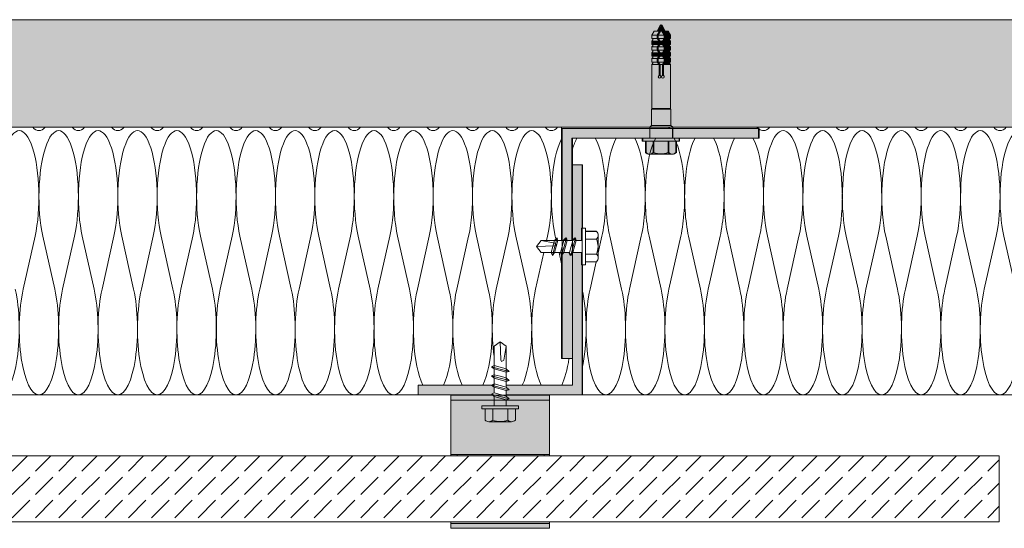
# Model space of a CAD drawing. Extents: x -106507 to -42801, y 48734 to 74234.
# Tile 26 of 69: x -67647 to -64650, y 68486 to 70034. Entities that reach past the tile are written whole.
import ezdxf

# ---------------------------------------------------------------- set-up
doc = ezdxf.new("R2010")
doc.units = 0
doc.header["$MEASUREMENT"] = 0
for name, color, linetype, lineweight, true_color in [('2D - Ogólne_Pen_No__2', 7, 'Continuous', 15, 0x7f7f7f), ('2D Drafting - General_Pen_No__102', 7, 'Continuous', 13, 0xcccccc), ('2D Drafting - General_Pen_No__141', 7, 'Continuous', 0, 0xe8e8e8), ('2D Drafting - General_Pen_No__2', 7, 'Continuous', 15, 0x7f7f7f), ('2D Drafting - General_Pen_No__61', 7, 'Continuous', 20, 0x6a6a6a), ('2D Drafting - General_Pen_No__81', 7, 'Continuous', 20, 0x6a6a6a)]:
    doc.layers.add(name, color=color, linetype=linetype, lineweight=lineweight, true_color=true_color)
doc.layers.add('2D Drafting - General_Pen_No__1', color=7, linetype='Continuous', lineweight=13)
doc.layers.add('2D Drafting - General_Pen_No__121', color=255, linetype='Continuous', lineweight=0)

# ---------------------------------------------------------------- blocks, each defined once
blk = doc.blocks.new('*X64')
at = {"layer": '2D Drafting - General_Pen_No__61', "linetype": 'Continuous'}
for p, q in [((-65875.1, 69374.7), (-65886.3, 69324.7)), ((-65851.1, 69374.7), (-65815.1, 69213.9)), ((-65755.1, 69374.7), (-65791.1, 69213.9)), ((-65731.1, 69374.7), (-65695.1, 69213.9)), ((-65635.1, 69374.7), (-65671.1, 69213.9)), ((-65611.1, 69374.7), (-65575.1, 69213.9)), ((-65515.1, 69374.7), (-65551.1, 69213.9)), ((-65491.1, 69374.7), (-65455.1, 69213.9)), ((-65395.1, 69374.7), (-65431.1, 69213.9)), ((-65371.1, 69374.7), (-65335.1, 69213.9)), ((-65275.1, 69374.7), (-65311.1, 69213.9)), ((-65251.1, 69374.7), (-65215.1, 69213.9)), ((-65155.1, 69374.7), (-65191.1, 69213.9)), ((-65131.1, 69374.7), (-65095.1, 69213.9)), ((-65035.1, 69374.7), (-65071.1, 69213.9)), ((-65011.1, 69374.7), (-64975.1, 69213.9)), ((-64915.1, 69374.7), (-64951.1, 69213.9)), ((-64891.1, 69374.7), (-64855.1, 69213.9)), ((-64795.1, 69374.7), (-64831.1, 69213.9)), ((-64771.1, 69374.7), (-64735.1, 69213.9)), ((-64675.1, 69374.7), (-64711.1, 69213.9)), ((-64651.1, 69374.7), (-64615.1, 69213.9)), ((-64555.1, 69374.7), (-64591.1, 69213.9)), ((-64531.1, 69374.7), (-64495.1, 69213.9)), ((-64435.1, 69374.7), (-64471.1, 69213.9)), ((-64411.1, 69374.7), (-64375.1, 69213.9)), ((-64315.1, 69374.7), (-64351.1, 69213.9)), ((-64291.1, 69374.7), (-64255.1, 69213.9)), ((-64195.1, 69374.7), (-64231.1, 69213.9)), ((-64171.1, 69374.7), (-64135.1, 69213.9)), ((-64075.1, 69374.7), (-64111.1, 69213.9)), ((-64051.1, 69374.7), (-64015.1, 69213.9)), ((-63955.1, 69374.7), (-63991.1, 69213.9)), ((-63931.1, 69374.7), (-63895.1, 69213.9)), ((-63835.1, 69374.7), (-63871.1, 69213.9)), ((-63811.1, 69374.7), (-63775.1, 69213.9)), ((-63715.1, 69374.7), (-63751.1, 69213.9)), ((-63691.1, 69374.7), (-63655.1, 69213.9)), ((-63595.1, 69374.7), (-63631.1, 69213.9)), ((-63571.1, 69374.7), (-63535.1, 69213.9)), ((-63475.1, 69374.7), (-63511.1, 69213.9)), ((-63451.1, 69374.7), (-63415.1, 69213.9)), ((-65892.4, 69297.4), (-65911.1, 69213.9)), ((-63374.5, 69287.7), (-63391.1, 69213.9))]:
    blk.add_line(p, q, dxfattribs=at)
for centre, start_param, end_param in [((-65383.1, 69897.3), 2.820522, 2.881546), ((-65383.1, 69897.3), 2.921703, 3.141593), ((-65323.1, 69495.3), 4.068888, 8.497483), ((-65383.1, 69897.3), 3.141593, 3.462663), ((-65263.1, 69897.3), 2.820522, 3.141593), ((-65203.1, 69495.3), 4.068888, 8.497483), ((-65263.1, 69897.3), 3.141593, 3.462663), ((-65143.1, 69897.3), 2.820522, 3.141593), ((-65083.1, 69495.3), 4.068888, 8.497483), ((-65143.1, 69897.3), 3.141593, 3.462663), ((-65023.1, 69897.3), 2.820522, 3.141593), ((-64963.1, 69495.3), 4.068888, 8.497483), ((-65023.1, 69897.3), 3.141593, 3.462663), ((-64903.1, 69897.3), 2.820522, 3.141593), ((-64843.1, 69495.3), 4.068888, 8.497483), ((-64903.1, 69897.3), 3.141593, 3.462663), ((-64783.1, 69897.3), 2.820522, 3.141593), ((-64723.1, 69495.3), 4.068888, 8.497483), ((-64783.1, 69897.3), 3.141593, 3.462663), ((-64663.1, 69897.3), 2.820522, 3.141593), ((-64603.1, 69495.3), 4.068888, 8.497483), ((-64663.1, 69897.3), 3.141593, 3.462663), ((-64543.1, 69897.3), 2.820522, 3.141593), ((-64483.1, 69495.3), 4.068888, 8.497483), ((-64543.1, 69897.3), 3.141593, 3.462663), ((-64423.1, 69897.3), 2.820522, 3.141593), ((-64363.1, 69495.3), 4.068888, 8.497483), ((-64423.1, 69897.3), 3.141593, 3.462663), ((-64303.1, 69897.3), 2.820522, 3.141593), ((-64243.1, 69495.3), 4.068888, 8.497483), ((-64303.1, 69897.3), 3.141593, 3.462663), ((-64183.1, 69897.3), 2.820522, 3.141593), ((-64123.1, 69495.3), 4.068888, 8.497483), ((-64183.1, 69897.3), 3.141593, 3.462663), ((-64063.1, 69897.3), 2.820522, 3.141593), ((-64003.1, 69495.3), 4.068888, 8.497483), ((-64063.1, 69897.3), 3.141593, 3.462663), ((-63943.1, 69897.3), 2.820522, 3.141593), ((-63943.1, 69897.3), 3.141593, 3.462663), ((-65923.1, 69495.3), 0.485657, 0.765644), ((-65923.1, 69495.3), 4.068888, 5.797528), ((-65803.1, 69495.3), 0.485657, 2.214297), ((-65803.1, 69495.3), 4.068888, 5.797528), ((-65683.1, 69495.3), 0.485657, 2.214297), ((-65683.1, 69495.3), 4.068888, 5.797528), ((-65563.1, 69495.3), 0.485657, 2.214297), ((-65563.1, 69495.3), 4.068888, 5.797528), ((-65443.1, 69495.3), 0.485657, 2.214297), ((-65443.1, 69495.3), 4.068888, 5.797528), ((-63883.1, 69495.3), 0.455257, 2.214297), ((-63883.1, 69495.3), 4.068888, 5.797528), ((-63763.1, 69495.3), 0.485657, 2.214297), ((-63763.1, 69495.3), 4.068888, 5.797528), ((-63643.1, 69495.3), 0.485657, 2.214297), ((-63643.1, 69495.3), 4.068888, 5.797528), ((-63523.1, 69495.3), 0.485657, 2.214297), ((-63523.1, 69495.3), 4.068888, 5.797528), ((-63403.1, 69495.3), 0.485657, 2.214297), ((-63403.1, 69495.3), 5.215995, 5.797528), ((-65983.1, 69093.3), 4.080645, 5.344133), ((-65863.1, 69093.3), 0.927295, 3.141593), ((-65863.1, 69093.3), 3.141593, 5.35589), ((-65743.1, 69093.3), 0.927295, 3.141593), ((-65743.1, 69093.3), 3.141593, 5.35589), ((-65623.1, 69093.3), 0.927295, 3.141593), ((-65623.1, 69093.3), 3.141593, 5.35589), ((-65503.1, 69093.3), 0.927295, 3.141593), ((-65503.1, 69093.3), 3.141593, 5.35589), ((-65383.1, 69093.3), 0.927295, 3.141593), ((-65383.1, 69093.3), 3.141593, 5.35589), ((-65263.1, 69093.3), 0.927295, 3.141593), ((-65263.1, 69093.3), 3.141593, 5.35589), ((-65143.1, 69093.3), 0.927295, 3.141593), ((-65143.1, 69093.3), 3.141593, 5.35589), ((-65023.1, 69093.3), 0.927295, 3.141593), ((-65023.1, 69093.3), 3.141593, 5.35589), ((-64903.1, 69093.3), 0.927295, 3.141593), ((-64903.1, 69093.3), 3.141593, 5.35589), ((-64783.1, 69093.3), 0.927295, 3.141593), ((-64783.1, 69093.3), 3.141593, 5.35589), ((-64663.1, 69093.3), 0.927295, 3.141593), ((-64663.1, 69093.3), 3.141593, 5.35589), ((-64543.1, 69093.3), 0.927295, 3.141593), ((-64543.1, 69093.3), 3.141593, 5.35589), ((-64423.1, 69093.3), 0.927295, 3.141593), ((-64423.1, 69093.3), 3.141593, 5.35589), ((-64303.1, 69093.3), 0.927295, 3.141593), ((-64303.1, 69093.3), 3.141593, 5.35589), ((-64183.1, 69093.3), 0.927295, 3.141593), ((-64183.1, 69093.3), 3.141593, 5.35589), ((-64063.1, 69093.3), 0.927295, 3.141593), ((-64063.1, 69093.3), 3.141593, 5.35589), ((-63943.1, 69093.3), 0.927295, 3.141593), ((-63943.1, 69093.3), 3.141593, 5.35589), ((-63823.1, 69093.3), 0.927295, 3.141593), ((-63823.1, 69093.3), 3.141593, 5.35589), ((-63703.1, 69093.3), 0.927295, 3.141593), ((-63703.1, 69093.3), 3.141593, 5.35589), ((-63583.1, 69093.3), 0.927295, 3.141593), ((-63583.1, 69093.3), 3.141593, 5.35589), ((-63463.1, 69093.3), 0.927295, 3.141593), ((-63463.1, 69093.3), 3.141593, 5.35589), ((-63343.1, 69093.3), 0.927295, 2.648145)]:
    blk.add_ellipse(centre, major_axis=(0, 201), ratio=0.298507, start_param=start_param, end_param=end_param, dxfattribs=at)
blk = doc.blocks.new('Fill_32')
at = {"layer": '2D Drafting - General_Pen_No__2', "linetype": 'Continuous'}
for p, q in [((-64672.1, 69706.6), (-65402.6, 69706.6)), ((-65402.6, 69706.6), (-65401.9, 69703.1)), ((-65401.9, 69703.1), (-65396.1, 69703.1)), ((-65396.1, 69703.1), (-65396.1, 69673.1)), ((-64653.1, 69706.6), (-64672.1, 69706.6)), ((-63903.5, 69706.6), (-64653.1, 69706.6)), ((-63910, 69673.1), (-63903.5, 69706.6)), ((-65964.6, 69673.1), (-65964.6, 69592.3)), ((-65832.8, 69673.1), (-65964.6, 69673.1)), ((-65713.7, 69673.1), (-65832.8, 69673.1)), ((-65678.6, 69673.1), (-65713.7, 69673.1)), ((-65568.2, 69673.1), (-65678.6, 69673.1)), ((-65396.1, 69673.1), (-65568.2, 69673.1)), ((-63715.2, 69673.1), (-63910, 69673.1)), ((-63667.7, 69673.1), (-63715.2, 69673.1)), ((-63555.9, 69673.1), (-63667.7, 69673.1)), ((-63488, 69673.1), (-63555.9, 69673.1)), ((-63341.5, 69673.1), (-63488, 69673.1)), ((-63341.5, 69592.3), (-63341.5, 69673.1)), ((-65964.6, 69592.3), (-65934.6, 69592.3)), ((-65934.6, 69592.3), (-65934.6, 69399.6)), ((-63371.5, 69399.6), (-63371.5, 69592.3)), ((-63371.5, 69592.3), (-63341.5, 69592.3)), ((-65934.6, 69399.6), (-65925.3, 69399.6)), ((-65925.3, 69399.6), (-65925.3, 69389.9)), ((-63378.6, 69389.9), (-63378.6, 69399.6)), ((-63378.6, 69399.6), (-63371.5, 69399.6)), ((-65925.3, 69389.9), (-65891.1, 69389.9)), ((-65886.3, 69378.2), (-65886.3, 69309.1)), ((-63412.8, 69297.4), (-63412.8, 69389.9)), ((-63412.8, 69389.9), (-63378.6, 69389.9)), ((-65925.3, 69287.7), (-65934.6, 69287.7)), ((-65934.6, 69287.7), (-65934.6, 68892.3)), ((-65891.1, 69297.4), (-65925.3, 69297.4)), ((-65925.3, 69297.4), (-65925.3, 69287.7)), ((-63378.6, 69297.4), (-63412.8, 69297.4)), ((-63378.6, 69287.7), (-63378.6, 69297.4)), ((-63371.5, 69287.7), (-63378.6, 69287.7)), ((-63371.5, 68892.3), (-63371.5, 69287.7)), ((-65934.6, 68892.3), (-64653.1, 68892.3)), ((-64653.1, 68892.3), (-63371.5, 68892.3))]:
    blk.add_line(p, q, dxfattribs=at)
for centre, start, end in [((-65902.6, 69378.2), 0, 45.522), ((-65902.6, 69309.1), 314.478, 0)]:
    blk.add_arc(centre, 16.3, start, end, dxfattribs=at)
at = {"layer": '2D Drafting - General_Pen_No__61', "linetype": 'Continuous'}
blk.add_blockref('*X64', (0, 0), dxfattribs=at)
blk = doc.blocks.new('*X68')
at = {"layer": '2D Drafting - General_Pen_No__61', "linetype": 'Continuous'}
for q in [(-66251, 68892.3), (-66246.1, 68891.5)]:
    blk.add_line((-66249.6, 68892), q, dxfattribs=at)
blk = doc.blocks.new('Fill_34')
at = {"layer": '2D Drafting - General_Pen_No__1', "linetype": 'Continuous'}
for p, q in [((-66334.6, 68892.3), (-66334.6, 68891.5)), ((-66209, 68892.3), (-66334.6, 68892.3)), ((-66334.6, 68891.5), (-66208, 68891.5)), ((-66208, 68891.5), (-66209, 68892.3))]:
    blk.add_line(p, q, dxfattribs=at)
at = {"layer": '2D Drafting - General_Pen_No__61', "linetype": 'Continuous'}
blk.add_blockref('*X68', (0, 0), dxfattribs=at)
blk = doc.blocks.new('*X72')
at = {"layer": '2D Drafting - General_Pen_No__61', "linetype": 'Continuous'}
for p, q in [((-67600.8, 69374.7), (-67636.8, 69213.9)), ((-67576.8, 69374.7), (-67540.8, 69213.9)), ((-67480.8, 69374.7), (-67516.8, 69213.9)), ((-67456.8, 69374.7), (-67420.8, 69213.9)), ((-67360.8, 69374.7), (-67396.8, 69213.9)), ((-67336.8, 69374.7), (-67300.8, 69213.9)), ((-67240.8, 69374.7), (-67276.8, 69213.9)), ((-67216.8, 69374.7), (-67180.8, 69213.9)), ((-67120.8, 69374.7), (-67156.8, 69213.9)), ((-67096.8, 69374.7), (-67060.8, 69213.9)), ((-67000.8, 69374.7), (-67036.8, 69213.9)), ((-66976.8, 69374.7), (-66940.8, 69213.9)), ((-66880.8, 69374.7), (-66916.8, 69213.9)), ((-66856.8, 69374.7), (-66820.8, 69213.9)), ((-66760.8, 69374.7), (-66796.8, 69213.9)), ((-66736.8, 69374.7), (-66700.8, 69213.9)), ((-66640.8, 69374.7), (-66676.8, 69213.9)), ((-66616.8, 69374.7), (-66580.8, 69213.9)), ((-66520.8, 69374.7), (-66556.8, 69213.9)), ((-66496.8, 69374.7), (-66460.8, 69213.9)), ((-66400.8, 69374.7), (-66436.8, 69213.9)), ((-66376.8, 69374.7), (-66340.8, 69213.9)), ((-66280.8, 69374.7), (-66316.8, 69213.9)), ((-66256.8, 69374.7), (-66220.8, 69213.9)), ((-66160.8, 69374.7), (-66196.8, 69213.9)), ((-66136.8, 69374.7), (-66100.8, 69213.9)), ((-66040.8, 69374.7), (-66043.6, 69362.3)), ((-66016.8, 69374.7), (-66015, 69366.6)), ((-66051.9, 69325), (-66076.8, 69213.9)), ((-66005.6, 69325), (-65998, 69290.8))]:
    blk.add_line(p, q, dxfattribs=at)
for centre, start_param, end_param in [((-67648.8, 69495.3), 0.927295, 5.35589), ((-67588.8, 69897.3), 5.962113, 6.283185), ((-67528.8, 69495.3), 0.927295, 5.35589), ((-67588.8, 69897.3), 0, 0.321072), ((-67468.8, 69897.3), 5.962113, 6.283185), ((-67408.8, 69495.3), 0.927295, 5.35589), ((-67468.8, 69897.3), 0, 0.321072), ((-67348.8, 69897.3), 5.962113, 6.283185), ((-67288.8, 69495.3), 0.927295, 5.35589), ((-67348.8, 69897.3), 0, 0.321072), ((-67228.8, 69897.3), 5.962113, 6.283185), ((-67168.8, 69495.3), 0.927295, 5.35589), ((-67228.8, 69897.3), 0, 0.321072), ((-67108.8, 69897.3), 5.962113, 6.283185), ((-67048.8, 69495.3), 0.927295, 5.35589), ((-67108.8, 69897.3), 0, 0.321072), ((-66988.8, 69897.3), 5.962113, 6.283185), ((-66928.8, 69495.3), 0.927295, 5.35589), ((-66988.8, 69897.3), 0, 0.321072), ((-66868.8, 69897.3), 5.962113, 6.283185), ((-66808.8, 69495.3), 0.927295, 5.35589), ((-66868.8, 69897.3), 0, 0.321072), ((-66748.8, 69897.3), 5.962113, 6.283185), ((-66688.8, 69495.3), 0.927295, 5.35589), ((-66748.8, 69897.3), 0, 0.321072), ((-66628.8, 69897.3), 5.962113, 6.283185), ((-66568.8, 69495.3), 0.927295, 5.35589), ((-66628.8, 69897.3), 0, 0.321072), ((-66508.8, 69897.3), 5.962113, 6.283185), ((-66448.8, 69495.3), 0.927295, 5.35589), ((-66508.8, 69897.3), 0, 0.321072), ((-66388.8, 69897.3), 5.962113, 6.283185), ((-66328.8, 69495.3), 0.927295, 5.35589), ((-66388.8, 69897.3), 0, 0.321072), ((-66268.8, 69897.3), 5.962113, 6.283185), ((-66208.8, 69495.3), 0.927295, 5.35589), ((-66268.8, 69897.3), 0, 0.321072), ((-66148.8, 69897.3), 5.962113, 6.283185), ((-66088.8, 69495.3), 0.927295, 5.35589), ((-66148.8, 69897.3), 0, 0.321072), ((-66028.8, 69897.3), 5.962113, 6.283185), ((-66028.8, 69897.3), 0, 0.321072), ((-65968.8, 69495.3), 3.650155, 5.35589), ((-67708.8, 69093.3), 0, 2.214297), ((-67588.8, 69093.3), 4.068888, 6.283185), ((-67588.8, 69093.3), 0, 2.214297), ((-67468.8, 69093.3), 4.068888, 6.283185), ((-67468.8, 69093.3), 0, 2.214297), ((-67348.8, 69093.3), 4.068888, 6.283185), ((-67348.8, 69093.3), 0, 2.214297), ((-67228.8, 69093.3), 4.068888, 6.283185), ((-67228.8, 69093.3), 0, 2.214297), ((-67108.8, 69093.3), 4.068888, 6.283185), ((-67108.8, 69093.3), 0, 2.214297), ((-66988.8, 69093.3), 4.068888, 6.283185), ((-66988.8, 69093.3), 0, 2.214297), ((-66868.8, 69093.3), 4.068888, 6.283185), ((-66868.8, 69093.3), 0, 2.214297), ((-66748.8, 69093.3), 4.068888, 6.283185), ((-66748.8, 69093.3), 0, 2.214297), ((-66628.8, 69093.3), 4.068888, 6.283185), ((-66628.8, 69093.3), 0, 2.214297), ((-66508.8, 69093.3), 4.068888, 6.283185), ((-66508.8, 69093.3), 0, 2.214297), ((-66388.8, 69093.3), 4.068888, 5.729792), ((-66388.8, 69093.3), 0.553393, 2.214297), ((-66268.8, 69093.3), 4.068888, 5.729792), ((-66268.8, 69093.3), 0.553393, 2.214297), ((-66148.8, 69093.3), 4.068888, 5.143644), ((-66148.8, 69093.3), 0.553393, 2.214297), ((-66028.8, 69093.3), 4.068888, 5.729792), ((-66028.8, 69093.3), 0.553393, 1.104938)]:
    blk.add_ellipse(centre, major_axis=(0, -201), ratio=0.298507, start_param=start_param, end_param=end_param, dxfattribs=at)
blk = doc.blocks.new('Fill_36')
at = {"layer": '2D Drafting - General_Pen_No__2', "linetype": 'Continuous'}
for p, q in [((-65998, 69706.6), (-68798.3, 69706.6)), ((-65998, 69362.3), (-65998, 69706.6)), ((-66073.9, 69343.7), (-66059.9, 69362.3)), ((-66059.9, 69362.3), (-66019.3, 69362.3)), ((-66019.3, 69362.3), (-66011.1, 69370.5)), ((-66011.1, 69370.5), (-66008.9, 69362.3)), ((-66008.9, 69362.3), (-66001.4, 69362.3)), ((-66001.4, 69362.3), (-65998, 69362.3)), ((-66059.9, 69325), (-66073.9, 69343.7)), ((-66001.4, 69325), (-66059.9, 69325)), ((-65998, 69325), (-66001.4, 69325)), ((-65998, 69003), (-65998, 69325)), ((-66203.3, 69040.2), (-66184.6, 69054.1)), ((-66203.3, 68922.3), (-66203.3, 69040.2)), ((-66184.6, 69054.1), (-66166, 69040.2)), ((-66166, 69040.2), (-66166, 68922.3)), ((-65964.6, 69003), (-65998, 69003)), ((-65964.6, 68922.3), (-65964.6, 69003)), ((-66434.6, 68892.3), (-66434.6, 68922.3)), ((-66434.6, 68922.3), (-66203.3, 68922.3)), ((-66166, 68922.3), (-65998, 68922.3)), ((-65998, 68922.3), (-65964.6, 68922.3)), ((-68798.3, 68892.3), (-66434.6, 68892.3))]:
    blk.add_line(p, q, dxfattribs=at)
at = {"layer": '2D Drafting - General_Pen_No__61', "linetype": 'Continuous'}
blk.add_blockref('*X72', (0, 0), dxfattribs=at)

msp = doc.modelspace()

# ---------------------------------------------------------------- hatches: boundary and pattern name
at = {"layer": '2D Drafting - General_Pen_No__102', "linetype": 'Continuous'}
for points in [[(-66034.64, 68876.49), (-66334.64, 68876.49), (-66334.64, 68891.49), (-66034.64, 68891.49)], [(-66334.64, 68711.49), (-66334.64, 68876.49), (-66034.64, 68876.49), (-66034.64, 68711.49)], [(-66034.64, 68711.49), (-66034.64, 68706.58), (-66334.64, 68706.58), (-66334.64, 68711.49)], [(-66334.64, 68501.49), (-66334.64, 68506.58), (-66034.64, 68506.58), (-66034.64, 68501.49)], [(-66334.64, 68486.49), (-66334.64, 68501.49), (-66034.64, 68501.49), (-66034.64, 68486.49)]]:
    msp.add_hatch(color=256, dxfattribs=at).paths.add_polyline_path(points, flags=0)
at = {"layer": '2D Drafting - General_Pen_No__121', "linetype": 'Continuous'}
for points in [[(-65715.53, 69998.93), (-65722.68, 69986.55), (-65685.19, 69986.55), (-65692.34, 69998.93)], [(-65692.76, 70017.66), (-65703.57, 69998.93), (-65681.94, 69998.93)], [(-65692.34, 69998.93), (-65685.19, 69986.55), (-65682.23, 69986.55), (-65689.38, 69998.93)], [(-65689.38, 69998.93), (-65682.23, 69986.55), (-65666.32, 69986.55), (-65673.47, 69998.93)], [(-65722.68, 69976.2), (-65685.19, 69976.2), (-65685.19, 69986.55), (-65722.68, 69986.55)], [(-65719.72, 69976.2), (-65719.72, 69972.5), (-65722.68, 69968.76), (-65690.94, 69968.76), (-65685.19, 69976.2)], [(-65722.68, 69968.76), (-65722.68, 69958.4), (-65690.94, 69958.4), (-65690.94, 69968.76)], [(-65687.98, 69968.76), (-65682.23, 69976.2), (-65685.19, 69976.2), (-65690.94, 69968.76)], [(-65687.98, 69958.4), (-65687.98, 69968.76), (-65690.94, 69968.76), (-65690.94, 69958.4)], [(-65669.28, 69976.2), (-65682.23, 69976.2), (-65687.98, 69968.76), (-65666.32, 69968.76), (-65669.28, 69972.5)], [(-65666.32, 69968.76), (-65687.98, 69968.76), (-65687.98, 69958.4), (-65666.32, 69958.4)], [(-65682.23, 69976.2), (-65682.23, 69986.55), (-65685.19, 69986.55), (-65685.19, 69976.2)], [(-65682.23, 69976.2), (-65666.32, 69976.2), (-65666.32, 69986.55), (-65682.23, 69986.55)], [(-65719.72, 69958.4), (-65719.72, 69954.7), (-65722.68, 69950.96), (-65685.19, 69950.96), (-65690.94, 69958.4)], [(-65722.68, 69950.96), (-65722.68, 69940.61), (-65685.19, 69940.61), (-65685.19, 69950.96)], [(-65719.72, 69940.61), (-65719.72, 69936.91), (-65722.68, 69933.16), (-65690.94, 69933.16), (-65685.19, 69940.61)], [(-65722.68, 69922.81), (-65690.94, 69922.81), (-65690.94, 69933.16), (-65722.68, 69933.16)], [(-65690.94, 69958.4), (-65685.19, 69950.96), (-65682.23, 69950.96), (-65687.98, 69958.4)], [(-65685.19, 69940.61), (-65690.94, 69933.16), (-65687.98, 69933.16), (-65682.23, 69940.61)], [(-65687.98, 69922.81), (-65687.98, 69933.16), (-65690.94, 69933.16), (-65690.94, 69922.81)], [(-65669.28, 69958.4), (-65687.98, 69958.4), (-65682.23, 69950.96), (-65666.32, 69950.96), (-65669.28, 69954.7)], [(-65687.98, 69933.16), (-65666.32, 69933.16), (-65669.28, 69936.91), (-65669.28, 69940.61), (-65682.23, 69940.61)], [(-65666.32, 69933.16), (-65687.98, 69933.16), (-65687.98, 69922.81), (-65666.32, 69922.81)], [(-65685.19, 69950.96), (-65685.19, 69940.61), (-65682.23, 69940.61), (-65682.23, 69950.96)], [(-65666.32, 69950.96), (-65682.23, 69950.96), (-65682.23, 69940.61), (-65666.32, 69940.61)], [(-65719.72, 69922.81), (-65719.72, 69919.11), (-65722.68, 69915.37), (-65685.19, 69915.37), (-65690.94, 69922.81)], [(-65722.68, 69905.01), (-65685.19, 69905.01), (-65685.19, 69915.37), (-65722.68, 69915.37)], [(-65719.72, 69905.01), (-65719.72, 69901.31), (-65722.68, 69897.57), (-65690.94, 69897.57), (-65685.19, 69905.01)], [(-65690.94, 69922.81), (-65685.19, 69915.37), (-65682.23, 69915.37), (-65687.98, 69922.81)], [(-65687.98, 69897.57), (-65682.23, 69905.01), (-65685.19, 69905.01), (-65690.94, 69897.57)], [(-65669.28, 69922.81), (-65687.98, 69922.81), (-65682.23, 69915.37), (-65666.32, 69915.37), (-65669.28, 69919.11)], [(-65669.28, 69905.01), (-65682.23, 69905.01), (-65687.98, 69897.57), (-65666.32, 69897.57), (-65669.28, 69901.31)], [(-65682.23, 69905.01), (-65682.23, 69915.37), (-65685.19, 69915.37), (-65685.19, 69905.01)], [(-65666.32, 69915.37), (-65682.23, 69915.37), (-65682.23, 69905.01), (-65666.32, 69905.01)], [(-65722.68, 69763.15), (-65666.32, 69763.15), (-65666.32, 69897.57), (-65687.98, 69897.57), (-65687.98, 69864.26, -5.4750432), (-65690.94, 69864.26), (-65690.94, 69897.57), (-65722.68, 69897.57)], [(-65690.94, 69897.57), (-65690.94, 69864.26, 5.4750432), (-65687.98, 69864.26), (-65687.98, 69897.57)], [(-65723.92, 69761.91), (-65665.08, 69761.91), (-65666.32, 69763.15), (-65722.68, 69763.15)], [(-65723.92, 69712.16), (-65665.08, 69712.16), (-65665.08, 69761.91), (-65723.92, 69761.91)], [(-65729.24, 69706.58), (-65659.66, 69706.58), (-65659.66, 69706.75), (-65665.08, 69712.16), (-65723.83, 69712.16), (-65729.24, 69706.75)], [(-65729.24, 69703.06), (-65696.53, 69703.06), (-65672.18, 69703.06), (-65667.81, 69706.58), (-65729.24, 69706.58)], [(-65729.24, 69673.06), (-65692.66, 69673.06), (-65659.66, 69673.06), (-65659.66, 69703.06), (-65695.58, 69703.06), (-65729.24, 69703.06)], [(-65729.24, 69703.06), (-65729.24, 69673.06), (-65692.66, 69673.06), (-65659.66, 69673.06), (-65659.66, 69703.06), (-65696.53, 69703.06)], [(-65694.4, 69673.06), (-65750.32, 69673.06), (-65750.32, 69663.74), (-65694.4, 69663.74), (-65638.48, 69663.74), (-65638.48, 69673.06)], [(-65740.71, 69663.74), (-65740.71, 69629.57, 0.4195601), (-65717.41, 69629.57), (-65717.41, 69663.74)], [(-65717.41, 69663.74), (-65717.41, 69629.57, 0.092424), (-65694.5, 69625.3, 0.092424), (-65671.59, 69629.57), (-65671.59, 69663.74), (-65694.5, 69663.74)], [(-65671.59, 69663.74), (-65671.59, 69629.57, 0.4195601), (-65648.29, 69629.57), (-65648.29, 69663.74)], [(-65694.5, 69625.3, -0.092424), (-65717.41, 69629.57, -0.201281), (-65729.06, 69624.68), (-65659.94, 69624.68, -0.201281), (-65671.59, 69629.57, -0.092424)]]:
    msp.add_hatch(color=256, dxfattribs=at).paths.add_polyline_path(points, flags=0)
at = {"layer": '2D Drafting - General_Pen_No__141', "linetype": 'Continuous'}
for points in [[(-65966.48, 69673.06), (-65752.16, 69673.06), (-65729.24, 69673.06), (-65729.24, 69703.06), (-65997.99, 69703.06), (-65997.99, 69692.3), (-65997.99, 69362.29), (-65993.25, 69362.29), (-65985.05, 69370.49), (-65982.86, 69362.29), (-65966.48, 69362.29)], [(-65659.57, 69673.06), (-65397.99, 69673.06), (-65397.99, 69703.06), (-65527.99, 69703.06), (-65659.57, 69703.06)], [(-65934.64, 69592.3), (-65964.64, 69592.3), (-65964.64, 69363.39), (-65957.53, 69370.49), (-65955.34, 69362.29), (-65936.8, 69362.29), (-65936.8, 69399.57), (-65934.64, 69399.57)], [(-65964.64, 68922.3), (-66166, 68922.3), (-66166, 68915.96), (-66157.8, 68907.76), (-66166, 68905.56), (-66166, 68892.3), (-65934.64, 68892.3), (-65934.64, 69287.73), (-65936.8, 69287.73), (-65936.8, 69325.01), (-65964.64, 69325.01)], [(-65996.15, 69321.3), (-65996.15, 69003.02), (-65964.64, 69003.02), (-65964.64, 69325.01), (-65965.32, 69325.01), (-65971.92, 69316.81), (-65975.72, 69325.01), (-65993.17, 69325.01)], [(-66211.14, 68922.3), (-66434.64, 68922.3), (-66434.64, 68892.3), (-66208.99, 68892.3), (-66211.48, 68894.3), (-66203.28, 68898.11), (-66203.28, 68915.55), (-66211.48, 68922.15)]]:
    msp.add_hatch(color=256, dxfattribs=at).paths.add_polyline_path(points, flags=0)
at = {"layer": '2D Drafting - General_Pen_No__81', "linetype": 'Continuous'}
h = msp.add_hatch(dxfattribs=at)
h.set_pattern_fill('Solid___Dashed', color=256, style=0, pattern_type=2)
h.set_pattern_definition([(45, (0, 0), (-70.71068, 70.71068), []), (45, (-35.36, 35.36), (-70.71068, 70.71068), [75, -25])])
h.paths.add_polyline_path([(-72521.93, 70033.7), (-72521.93, 69706.58), (-57907.45, 69706.58), (-57852.14, 69706.58), (-57814.86, 69706.58), (-57744.53, 69706.58), (-57632.51, 69706.58), (-57589.7, 69706.58), (-57316.82, 69706.58), (-55482.21, 69706.58), (-55482.21, 70033.7)], flags=0)
h = msp.add_hatch(dxfattribs=at)
h.set_pattern_fill('Beton', color=256, style=0, pattern_type=2)
h.set_pattern_definition([(45, (0, 0), (-70.71068, 70.71068), [75, -25]), (45, (7e-15, 70.71), (-70.71068, 70.71068), [75, -25])])
h.paths.add_polyline_path([(-70638.54, 68506.58), (-70638.54, 68706.58), (-64665.38, 68706.58), (-64665.38, 68506.58)], flags=0)
msp.add_hatch(color=256, dxfattribs=at).paths.add_polyline_path([(-66050.64, 68706.58), (-66050.64, 68711.49), (-66315.87, 68711.49), (-66315.87, 68706.58)], flags=0)
msp.add_hatch(color=256, dxfattribs=at).paths.add_polyline_path([(-66050.64, 68706.58), (-66050.64, 68711.49), (-66315.87, 68711.49), (-66315.87, 68706.58)], flags=0)

# ---------------------------------------------------------------- linework, layer by layer
at = {"layer": '2D - Ogólne_Pen_No__2', "linetype": 'Continuous'}
for p, q in [((-65715.43, 69998.93), (-65722.58, 69986.55)), ((-65715.43, 69998.93), (-65673.37, 69998.93)), ((-65706.96, 69998.93), (-65696.15, 70017.66)), ((-65699.52, 69998.93), (-65706.67, 69986.55)), ((-65696.56, 69998.93), (-65703.71, 69986.55)), ((-65685.33, 69998.93), (-65696.15, 70017.66)), ((-65673.37, 69998.93), (-65666.23, 69986.55)), ((-65722.58, 69986.55), (-65722.58, 69976.2)), ((-65722.58, 69986.55), (-65666.23, 69986.55)), ((-65722.58, 69976.2), (-65666.23, 69976.2)), ((-65719.62, 69972.5), (-65722.58, 69968.76)), ((-65722.58, 69968.76), (-65722.58, 69958.4)), ((-65722.58, 69968.76), (-65666.23, 69968.76)), ((-65719.62, 69976.2), (-65719.62, 69972.5)), ((-65706.67, 69986.55), (-65706.67, 69976.2)), ((-65706.67, 69976.2), (-65700.92, 69968.76)), ((-65703.71, 69986.55), (-65703.71, 69976.2)), ((-65703.71, 69976.2), (-65697.96, 69968.76)), ((-65700.92, 69968.76), (-65700.92, 69958.4)), ((-65697.96, 69968.76), (-65697.96, 69958.4)), ((-65669.18, 69976.2), (-65669.18, 69972.5)), ((-65669.18, 69972.5), (-65666.23, 69968.76)), ((-65666.23, 69986.55), (-65666.23, 69976.2)), ((-65666.23, 69968.76), (-65666.23, 69958.4)), ((-65722.58, 69958.4), (-65719.62, 69958.4)), ((-65722.58, 69958.4), (-65666.23, 69958.4)), ((-65719.62, 69954.7), (-65722.58, 69950.96)), ((-65722.58, 69950.96), (-65722.58, 69940.61)), ((-65722.58, 69950.96), (-65666.23, 69950.96)), ((-65722.58, 69940.61), (-65719.62, 69940.61)), ((-65722.58, 69940.61), (-65666.23, 69940.61)), ((-65719.62, 69936.91), (-65722.58, 69933.16)), ((-65722.58, 69933.16), (-65722.58, 69922.81)), ((-65722.58, 69933.16), (-65666.23, 69933.16)), ((-65719.62, 69958.4), (-65719.62, 69954.7)), ((-65719.62, 69940.61), (-65719.62, 69936.91)), ((-65700.92, 69958.4), (-65706.67, 69950.96)), ((-65706.67, 69950.96), (-65706.67, 69940.61)), ((-65706.67, 69940.61), (-65700.92, 69933.16)), ((-65697.96, 69958.4), (-65703.71, 69950.96)), ((-65703.71, 69950.96), (-65703.71, 69940.61)), ((-65703.71, 69940.61), (-65697.96, 69933.16)), ((-65700.92, 69933.16), (-65700.92, 69922.81)), ((-65697.96, 69933.16), (-65697.96, 69922.81)), ((-65669.18, 69958.4), (-65669.18, 69954.7)), ((-65666.23, 69958.4), (-65669.18, 69958.4)), ((-65669.18, 69954.7), (-65666.23, 69950.96)), ((-65669.18, 69940.61), (-65669.18, 69936.91)), ((-65666.23, 69940.61), (-65669.18, 69940.61)), ((-65669.18, 69936.91), (-65666.23, 69933.16)), ((-65666.23, 69950.96), (-65666.23, 69940.61)), ((-65666.23, 69933.16), (-65666.23, 69922.81)), ((-65722.58, 69922.81), (-65719.62, 69922.81)), ((-65722.58, 69922.81), (-65666.23, 69922.81)), ((-65719.62, 69919.11), (-65722.58, 69915.37)), ((-65722.58, 69915.37), (-65722.58, 69905.01)), ((-65722.58, 69915.37), (-65666.23, 69915.37)), ((-65722.58, 69905.01), (-65719.62, 69905.01)), ((-65722.58, 69905.01), (-65666.23, 69905.01)), ((-65719.62, 69901.31), (-65722.58, 69897.57)), ((-65719.62, 69922.81), (-65719.62, 69919.11)), ((-65719.62, 69905.01), (-65719.62, 69901.31)), ((-65700.92, 69922.81), (-65706.67, 69915.37)), ((-65706.67, 69915.37), (-65706.67, 69905.01)), ((-65706.67, 69905.01), (-65700.92, 69897.57)), ((-65697.96, 69922.81), (-65703.71, 69915.37)), ((-65703.71, 69915.37), (-65703.71, 69905.01)), ((-65703.71, 69905.01), (-65697.96, 69897.57)), ((-65669.18, 69922.81), (-65669.18, 69919.11)), ((-65666.23, 69922.81), (-65669.18, 69922.81)), ((-65669.18, 69919.11), (-65666.23, 69915.37)), ((-65669.18, 69905.01), (-65669.18, 69901.31)), ((-65666.23, 69905.01), (-65669.18, 69905.01)), ((-65669.18, 69901.31), (-65666.23, 69897.57)), ((-65666.23, 69915.37), (-65666.23, 69905.01)), ((-65722.58, 69897.57), (-65722.58, 69763.15)), ((-65722.58, 69897.57), (-65666.23, 69897.57)), ((-65700.92, 69897.57), (-65700.92, 69864.26)), ((-65697.96, 69897.57), (-65697.96, 69864.26)), ((-65666.23, 69897.57), (-65666.23, 69763.15)), ((-65722.58, 69763.15), (-65723.83, 69761.91)), ((-65723.83, 69761.91), (-65723.83, 69712.16)), ((-65723.83, 69761.91), (-65664.98, 69761.91)), ((-65666.23, 69763.15), (-65722.58, 69763.15)), ((-65666.23, 69763.15), (-65664.98, 69761.91)), ((-65664.98, 69761.91), (-65664.98, 69712.16)), ((-65723.83, 69712.16), (-65729.24, 69706.75)), ((-65729.24, 69706.75), (-65729.24, 69703.06)), ((-65729.24, 69703.06), (-65692.37, 69703.06)), ((-65723.83, 69712.16), (-65664.98, 69712.16)), ((-65659.57, 69703.06), (-65693.32, 69703.06)), ((-65664.98, 69712.16), (-65659.57, 69706.75)), ((-65659.57, 69706.75), (-65659.57, 69703.06))]:
    msp.add_line(p, q, dxfattribs=at)
msp.add_arc((-65699.44, 69860.35), 4.18, 110.70161, 69.29839, dxfattribs=at)
at = {"layer": '2D Drafting - General_Pen_No__2', "linetype": 'Continuous'}
for p, q in [((-58636.96, 70033.7), (-72521.93, 70033.7)), ((-58636.96, 70033.7), (-70638.54, 70033.7)), ((-72521.93, 69706.58), (-55482.21, 69706.58)), ((-65526.15, 69703.06), (-65996.15, 69703.06)), ((-65996.15, 69703.06), (-65996.15, 69692.3)), ((-65996.15, 69703.06), (-65396.15, 69703.06)), ((-65996.15, 69003.02), (-65996.15, 69692.3)), ((-65729.24, 69673.06), (-65729.24, 69703.06)), ((-65659.57, 69673.06), (-65659.57, 69703.06)), ((-65396.15, 69673.06), (-65396.15, 69703.06)), ((-65396.15, 69673.06), (-65964.64, 69673.06)), ((-65964.64, 69003.02), (-65964.64, 69673.06)), ((-65752.16, 69663.74), (-65752.16, 69673.06)), ((-65752.16, 69673.06), (-65696.24, 69673.06)), ((-65696.24, 69663.74), (-65752.16, 69663.74)), ((-65742.46, 69629.57), (-65742.46, 69663.74)), ((-65719.16, 69629.57), (-65719.16, 69663.74)), ((-65640.32, 69673.06), (-65696.24, 69673.06)), ((-65696.24, 69663.74), (-65640.32, 69663.74)), ((-65673.33, 69629.57), (-65673.33, 69663.74)), ((-65650.03, 69629.57), (-65650.03, 69663.74)), ((-65640.32, 69663.74), (-65640.32, 69673.06)), ((-65730.81, 69624.68), (-65661.68, 69624.68)), ((-65934.64, 69592.3), (-65964.64, 69592.3)), ((-65964.64, 68922.3), (-65964.64, 69592.3)), ((-65934.64, 68892.3), (-65934.64, 69592.3)), ((-65925.32, 69399.57), (-65934.64, 69399.57)), ((-65934.64, 69399.57), (-65934.64, 69343.65)), ((-65925.32, 69343.65), (-65925.32, 69399.57)), ((-66059.92, 69362.29), (-66073.9, 69343.65)), ((-66059.92, 69362.29), (-66017.87, 69354.29)), ((-65991.41, 69362.29), (-66059.92, 69362.29)), ((-66019.25, 69362.29), (-66024.25, 69343.65)), ((-66011.05, 69370.49), (-66019.25, 69362.29)), ((-66019.25, 69362.29), (-65981.01, 69362.29)), ((-66011.05, 69370.49), (-66018.24, 69343.65)), ((-66008.86, 69362.29), (-66013.85, 69343.65)), ((-66008.86, 69362.29), (-66011.05, 69370.49)), ((-65991.41, 69362.29), (-66008.86, 69362.29)), ((-65991.41, 69362.29), (-65996.41, 69343.65)), ((-65991.41, 69362.29), (-65996.41, 69343.65)), ((-65983.21, 69370.49), (-65991.41, 69362.29)), ((-65983.21, 69370.49), (-65991.41, 69362.29)), ((-65983.21, 69370.49), (-65990.4, 69343.65)), ((-65983.21, 69370.49), (-65990.4, 69343.65)), ((-65981.01, 69362.29), (-65986.01, 69343.65)), ((-65981.01, 69362.29), (-65986.01, 69343.65)), ((-65981.01, 69362.29), (-65983.21, 69370.49)), ((-65981.01, 69362.29), (-65983.21, 69370.49)), ((-65963.57, 69362.29), (-65981.01, 69362.29)), ((-65963.57, 69362.29), (-65968.56, 69343.65)), ((-65955.37, 69370.49), (-65963.57, 69362.29)), ((-65955.37, 69370.49), (-65962.56, 69343.65)), ((-65953.17, 69362.29), (-65958.17, 69343.65)), ((-65953.17, 69362.29), (-65955.37, 69370.49)), ((-65934.64, 69362.29), (-65953.17, 69362.29)), ((-65891.15, 69389.86), (-65925.32, 69389.86)), ((-65891.15, 69366.56), (-65925.32, 69366.56)), ((-65886.26, 69378.21), (-65886.26, 69309.09)), ((-66018.95, 69345.39), (-66073.9, 69343.65)), ((-66059.92, 69325.01), (-66073.9, 69343.65)), ((-66029.24, 69325.01), (-66024.25, 69343.65)), ((-66025.44, 69316.81), (-66018.24, 69343.65)), ((-66014.09, 69348.08), (-66018.95, 69345.39)), ((-66018.84, 69325.01), (-66013.85, 69343.65)), ((-66017.87, 69354.29), (-66014.09, 69348.08)), ((-66001.4, 69325.01), (-65996.41, 69343.65)), ((-66001.4, 69325.01), (-65996.41, 69343.65)), ((-65997.59, 69316.81), (-65990.4, 69343.65)), ((-65997.59, 69316.81), (-65990.4, 69343.65)), ((-65991, 69325.01), (-65986.01, 69343.65)), ((-65991, 69325.01), (-65986.01, 69343.65)), ((-65973.56, 69325.01), (-65968.56, 69343.65)), ((-65969.75, 69316.81), (-65962.56, 69343.65)), ((-65963.16, 69325.01), (-65958.17, 69343.65)), ((-65934.64, 69287.73), (-65934.64, 69343.65)), ((-65925.32, 69343.65), (-65925.32, 69287.73)), ((-66001.4, 69325.01), (-66059.92, 69325.01)), ((-66029.24, 69325.01), (-65991, 69325.01)), ((-66029.24, 69325.01), (-66025.44, 69316.81)), ((-66025.44, 69316.81), (-66018.84, 69325.01)), ((-66001.4, 69325.01), (-66018.84, 69325.01)), ((-66001.4, 69325.01), (-65997.59, 69316.81)), ((-66001.4, 69325.01), (-65997.59, 69316.81)), ((-65997.59, 69316.81), (-65991, 69325.01)), ((-65997.59, 69316.81), (-65991, 69325.01)), ((-65973.56, 69325.01), (-65991, 69325.01)), ((-65973.56, 69325.01), (-65969.75, 69316.81)), ((-65969.75, 69316.81), (-65963.16, 69325.01)), ((-65934.64, 69325.01), (-65963.16, 69325.01)), ((-65891.15, 69320.74), (-65925.32, 69320.74)), ((-65925.32, 69287.73), (-65934.64, 69287.73)), ((-65891.15, 69297.44), (-65925.32, 69297.44)), ((-66203.28, 69040.15), (-66184.64, 69054.13)), ((-66203.28, 68981.63), (-66203.28, 69040.15)), ((-66166, 69040.15), (-66184.64, 69054.13)), ((-66182.91, 68999.18), (-66184.64, 69054.13)), ((-66166, 69040.15), (-66174.01, 68998.1)), ((-66166, 68971.64), (-66166, 69040.15)), ((-65964.64, 69003.02), (-65996.15, 69003.02)), ((-65996.15, 69003.02), (-65966.15, 69003.02)), ((-66203.28, 68981.63), (-66211.48, 68977.83)), ((-66211.48, 68977.83), (-66203.28, 68971.24)), ((-66211.48, 68977.83), (-66184.64, 68970.64)), ((-66203.28, 68981.63), (-66184.64, 68976.64)), ((-66203.28, 68971.24), (-66184.64, 68966.24)), ((-66203.28, 68953.79), (-66203.28, 68971.24)), ((-66166, 68971.64), (-66184.64, 68976.64)), ((-66157.8, 68963.44), (-66184.64, 68970.64)), ((-66180.21, 68994.33), (-66182.91, 68999.18)), ((-66174.01, 68998.1), (-66180.21, 68994.33)), ((-66157.8, 68963.44), (-66166, 68971.64)), ((-66203.28, 68953.79), (-66211.48, 68949.99)), ((-66211.48, 68949.99), (-66203.28, 68943.39)), ((-66211.48, 68949.99), (-66184.64, 68942.79)), ((-66203.28, 68953.79), (-66184.64, 68948.8)), ((-66203.28, 68943.39), (-66184.64, 68938.4)), ((-66203.28, 68925.95), (-66203.28, 68943.39)), ((-66166, 68961.25), (-66184.64, 68966.24)), ((-66166, 68943.8), (-66184.64, 68948.8)), ((-66157.8, 68935.6), (-66184.64, 68942.79)), ((-66166, 68961.25), (-66157.8, 68963.44)), ((-66166, 68943.8), (-66166, 68961.25)), ((-66157.8, 68935.6), (-66166, 68943.8)), ((-66203.28, 68925.95), (-66211.48, 68922.15)), ((-66211.48, 68922.15), (-66203.28, 68915.55)), ((-66211.48, 68922.15), (-66184.64, 68914.95)), ((-66203.28, 68925.95), (-66184.64, 68920.96)), ((-66203.28, 68915.55), (-66184.64, 68910.56)), ((-66203.28, 68898.11), (-66203.28, 68915.55)), ((-66166, 68933.41), (-66184.64, 68938.4)), ((-66166, 68915.96), (-66184.64, 68920.96)), ((-66157.8, 68907.76), (-66184.64, 68914.95)), ((-66166, 68905.56), (-66184.64, 68910.56)), ((-66166, 68933.41), (-66157.8, 68935.6)), ((-66166, 68915.96), (-66166, 68933.41)), ((-66157.8, 68907.76), (-66166, 68915.96)), ((-66334.64, 68891.49), (-66034.64, 68891.49)), ((-66334.64, 68876.49), (-66334.64, 68891.49)), ((-66334.64, 68891.49), (-66334.64, 68711.49)), ((-66203.28, 68898.11), (-66211.48, 68894.3)), ((-66211.48, 68894.3), (-66203.28, 68887.71)), ((-66211.48, 68894.3), (-66184.64, 68887.11)), ((-66203.28, 68898.11), (-66184.64, 68893.12)), ((-66203.28, 68859.19), (-66203.28, 68887.71)), ((-66203.28, 68887.71), (-66184.64, 68882.72)), ((-66166, 68888.12), (-66184.64, 68893.12)), ((-66157.8, 68879.92), (-66184.64, 68887.11)), ((-66166, 68877.72), (-66184.64, 68882.72)), ((-66166, 68905.56), (-66157.8, 68907.76)), ((-66166, 68888.12), (-66166, 68905.56)), ((-66157.8, 68879.92), (-66166, 68888.12)), ((-66034.64, 68891.49), (-66034.64, 68876.49)), ((-66034.64, 68891.49), (-66034.64, 68711.49)), ((-66334.64, 68876.49), (-66034.64, 68876.49)), ((-66240.56, 68849.87), (-66240.56, 68859.19)), ((-66240.56, 68859.19), (-66184.64, 68859.19)), ((-66128.72, 68859.19), (-66184.64, 68859.19)), ((-66166, 68877.72), (-66157.8, 68879.92)), ((-66166, 68859.19), (-66166, 68877.72)), ((-66128.72, 68849.87), (-66128.72, 68859.19)), ((-66184.64, 68849.87), (-66240.56, 68849.87)), ((-66230.85, 68815.7), (-66230.85, 68849.87)), ((-66207.55, 68815.7), (-66207.55, 68849.87)), ((-66184.64, 68849.87), (-66128.72, 68849.87)), ((-66161.73, 68815.7), (-66161.73, 68849.87)), ((-66138.43, 68815.7), (-66138.43, 68849.87)), ((-66150.08, 68810.81), (-66219.2, 68810.81)), ((-66034.64, 68711.49), (-66334.64, 68711.49)), ((-66334.64, 68706.58), (-66334.64, 68711.49)), ((-66034.64, 68706.58), (-66034.64, 68711.49)), ((-66334.64, 68486.49), (-66334.64, 68506.58)), ((-66034.64, 68501.49), (-66334.64, 68501.49)), ((-66034.64, 68486.49), (-66034.64, 68506.58)), ((-66034.64, 68486.49), (-66334.64, 68486.49))]:
    msp.add_line(p, q, dxfattribs=at)
at = {"layer": '2D Drafting - General_Pen_No__2', "linetype": 'Continuous', "flags": 128}
for points in [[(-72521.93, 70033.7), (-72521.93, 69706.58), (-57907.45, 69706.58), (-57852.14, 69706.58), (-57814.86, 69706.58), (-57744.53, 69706.58), (-57632.51, 69706.58), (-57589.7, 69706.58), (-57316.82, 69706.58), (-55482.21, 69706.58), (-55482.21, 70033.7)], [(-65715.53, 69998.93), (-65722.68, 69986.55), (-65685.19, 69986.55), (-65692.34, 69998.93)], [(-65692.76, 70017.66), (-65703.57, 69998.93), (-65681.94, 69998.93)], [(-65692.34, 69998.93), (-65685.19, 69986.55), (-65682.23, 69986.55), (-65689.38, 69998.93)], [(-65689.38, 69998.93), (-65682.23, 69986.55), (-65666.32, 69986.55), (-65673.47, 69998.93)], [(-65722.68, 69976.2), (-65685.19, 69976.2), (-65685.19, 69986.55), (-65722.68, 69986.55)], [(-65719.72, 69976.2), (-65719.72, 69972.5), (-65722.68, 69968.76), (-65690.94, 69968.76), (-65685.19, 69976.2)], [(-65722.68, 69968.76), (-65722.68, 69958.4), (-65690.94, 69958.4), (-65690.94, 69968.76)], [(-65687.98, 69968.76), (-65682.23, 69976.2), (-65685.19, 69976.2), (-65690.94, 69968.76)], [(-65687.98, 69958.4), (-65687.98, 69968.76), (-65690.94, 69968.76), (-65690.94, 69958.4)], [(-65669.28, 69976.2), (-65682.23, 69976.2), (-65687.98, 69968.76), (-65666.32, 69968.76), (-65669.28, 69972.5)], [(-65666.32, 69968.76), (-65687.98, 69968.76), (-65687.98, 69958.4), (-65666.32, 69958.4)], [(-65682.23, 69976.2), (-65682.23, 69986.55), (-65685.19, 69986.55), (-65685.19, 69976.2)], [(-65682.23, 69976.2), (-65666.32, 69976.2), (-65666.32, 69986.55), (-65682.23, 69986.55)], [(-65719.72, 69958.4), (-65719.72, 69954.7), (-65722.68, 69950.96), (-65685.19, 69950.96), (-65690.94, 69958.4)], [(-65722.68, 69950.96), (-65722.68, 69940.61), (-65685.19, 69940.61), (-65685.19, 69950.96)], [(-65719.72, 69940.61), (-65719.72, 69936.91), (-65722.68, 69933.16), (-65690.94, 69933.16), (-65685.19, 69940.61)], [(-65722.68, 69922.81), (-65690.94, 69922.81), (-65690.94, 69933.16), (-65722.68, 69933.16)], [(-65690.94, 69958.4), (-65685.19, 69950.96), (-65682.23, 69950.96), (-65687.98, 69958.4)], [(-65685.19, 69940.61), (-65690.94, 69933.16), (-65687.98, 69933.16), (-65682.23, 69940.61)], [(-65687.98, 69922.81), (-65687.98, 69933.16), (-65690.94, 69933.16), (-65690.94, 69922.81)], [(-65669.28, 69958.4), (-65687.98, 69958.4), (-65682.23, 69950.96), (-65666.32, 69950.96), (-65669.28, 69954.7)], [(-65687.98, 69933.16), (-65666.32, 69933.16), (-65669.28, 69936.91), (-65669.28, 69940.61), (-65682.23, 69940.61)], [(-65666.32, 69933.16), (-65687.98, 69933.16), (-65687.98, 69922.81), (-65666.32, 69922.81)], [(-65685.19, 69950.96), (-65685.19, 69940.61), (-65682.23, 69940.61), (-65682.23, 69950.96)], [(-65666.32, 69950.96), (-65682.23, 69950.96), (-65682.23, 69940.61), (-65666.32, 69940.61)], [(-65719.72, 69922.81), (-65719.72, 69919.11), (-65722.68, 69915.37), (-65685.19, 69915.37), (-65690.94, 69922.81)], [(-65722.68, 69905.01), (-65685.19, 69905.01), (-65685.19, 69915.37), (-65722.68, 69915.37)], [(-65719.72, 69905.01), (-65719.72, 69901.31), (-65722.68, 69897.57), (-65690.94, 69897.57), (-65685.19, 69905.01)], [(-65690.94, 69922.81), (-65685.19, 69915.37), (-65682.23, 69915.37), (-65687.98, 69922.81)], [(-65687.98, 69897.57), (-65682.23, 69905.01), (-65685.19, 69905.01), (-65690.94, 69897.57)], [(-65669.28, 69922.81), (-65687.98, 69922.81), (-65682.23, 69915.37), (-65666.32, 69915.37), (-65669.28, 69919.11)], [(-65669.28, 69905.01), (-65682.23, 69905.01), (-65687.98, 69897.57), (-65666.32, 69897.57), (-65669.28, 69901.31)], [(-65682.23, 69905.01), (-65682.23, 69915.37), (-65685.19, 69915.37), (-65685.19, 69905.01)], [(-65666.32, 69915.37), (-65682.23, 69915.37), (-65682.23, 69905.01), (-65666.32, 69905.01)], [(-65723.92, 69761.91), (-65665.08, 69761.91), (-65666.32, 69763.15), (-65722.68, 69763.15)], [(-65723.92, 69712.16), (-65665.08, 69712.16), (-65665.08, 69761.91), (-65723.92, 69761.91)], [(-65966.48, 69673.06), (-65752.16, 69673.06), (-65729.24, 69673.06), (-65729.24, 69703.06), (-65997.99, 69703.06), (-65997.99, 69692.3), (-65997.99, 69362.29), (-65993.25, 69362.29), (-65985.05, 69370.49), (-65982.86, 69362.29), (-65966.48, 69362.29)], [(-65729.24, 69706.58), (-65659.66, 69706.58), (-65659.66, 69706.75), (-65665.08, 69712.16), (-65723.83, 69712.16), (-65729.24, 69706.75)], [(-65729.24, 69703.06), (-65696.53, 69703.06), (-65672.18, 69703.06), (-65667.81, 69706.58), (-65729.24, 69706.58)], [(-65729.24, 69673.06), (-65692.66, 69673.06), (-65659.66, 69673.06), (-65659.66, 69703.06), (-65695.58, 69703.06), (-65729.24, 69703.06)], [(-65729.24, 69703.06), (-65729.24, 69673.06), (-65692.66, 69673.06), (-65659.66, 69673.06), (-65659.66, 69703.06), (-65696.53, 69703.06)], [(-65659.57, 69673.06), (-65397.99, 69673.06), (-65397.99, 69703.06), (-65527.99, 69703.06), (-65659.57, 69703.06)], [(-65694.4, 69673.06), (-65750.32, 69673.06), (-65750.32, 69663.74), (-65694.4, 69663.74), (-65638.48, 69663.74), (-65638.48, 69673.06)], [(-65934.64, 69592.3), (-65964.64, 69592.3), (-65964.64, 69363.39), (-65957.53, 69370.49), (-65955.34, 69362.29), (-65936.8, 69362.29), (-65936.8, 69399.57), (-65934.64, 69399.57)], [(-65964.64, 68922.3), (-66166, 68922.3), (-66166, 68915.96), (-66157.8, 68907.76), (-66166, 68905.56), (-66166, 68892.3), (-65934.64, 68892.3), (-65934.64, 69287.73), (-65936.8, 69287.73), (-65936.8, 69325.01), (-65964.64, 69325.01)], [(-65996.15, 69321.3), (-65996.15, 69003.02), (-65964.64, 69003.02), (-65964.64, 69325.01), (-65965.32, 69325.01), (-65971.92, 69316.81), (-65975.72, 69325.01), (-65993.17, 69325.01)], [(-66211.14, 68922.3), (-66434.64, 68922.3), (-66434.64, 68892.3), (-66208.99, 68892.3), (-66211.48, 68894.3), (-66203.28, 68898.11), (-66203.28, 68915.55), (-66211.48, 68922.15)], [(-66034.64, 68876.49), (-66334.64, 68876.49), (-66334.64, 68891.49), (-66034.64, 68891.49)], [(-66334.64, 68711.49), (-66334.64, 68876.49), (-66034.64, 68876.49), (-66034.64, 68711.49)], [(-70638.54, 68506.58), (-70638.54, 68706.58), (-64665.38, 68706.58), (-64665.38, 68506.58)], [(-66034.64, 68711.49), (-66034.64, 68706.58), (-66334.64, 68706.58), (-66334.64, 68711.49)], [(-66050.64, 68706.58), (-66050.64, 68711.49), (-66315.87, 68711.49), (-66315.87, 68706.58)], [(-66050.64, 68706.58), (-66050.64, 68711.49), (-66315.87, 68711.49), (-66315.87, 68706.58)], [(-66334.64, 68501.49), (-66334.64, 68506.58), (-66034.64, 68506.58), (-66034.64, 68501.49)], [(-66334.64, 68486.49), (-66334.64, 68501.49), (-66034.64, 68501.49), (-66034.64, 68486.49)]]:
    msp.add_lwpolyline(points, close=True, dxfattribs=at)
for points in [[(-65722.68, 69763.15), (-65666.32, 69763.15), (-65666.32, 69897.57), (-65687.98, 69897.57), (-65687.98, 69864.26, -5.4750432), (-65690.94, 69864.26), (-65690.94, 69897.57), (-65722.68, 69897.57)], [(-65690.94, 69897.57), (-65690.94, 69864.26, 5.4750432), (-65687.98, 69864.26), (-65687.98, 69897.57)], [(-65740.71, 69663.74), (-65740.71, 69629.57, 0.4195601), (-65717.41, 69629.57), (-65717.41, 69663.74)], [(-65717.41, 69663.74), (-65717.41, 69629.57, 0.092424), (-65694.5, 69625.3, 0.092424), (-65671.59, 69629.57), (-65671.59, 69663.74), (-65694.5, 69663.74)], [(-65671.59, 69663.74), (-65671.59, 69629.57, 0.4195601), (-65648.29, 69629.57), (-65648.29, 69663.74)], [(-65694.5, 69625.3, -0.092424), (-65717.41, 69629.57, -0.201281), (-65729.06, 69624.68), (-65659.94, 69624.68, -0.201281), (-65671.59, 69629.57, -0.092424)]]:
    msp.add_lwpolyline(points, format="xyb", close=True, dxfattribs=at)
at = {"layer": '2D Drafting - General_Pen_No__2', "linetype": 'Continuous'}
for centre, radius, start, end in [((-65730.81, 69641.01), 16.33, 224.47805, 315.52195), ((-65696.24, 69688.88), 63.58, 248.87798, 270), ((-65696.24, 69688.88), 63.58, 270, 291.12202), ((-65661.68, 69641.01), 16.33, 224.47805, 315.52195), ((-65902.59, 69378.21), 16.33, 314.47805, 45.52195), ((-65950.46, 69343.65), 63.58, 0, 21.12202), ((-65950.46, 69343.65), 63.58, 338.87798, 0), ((-65902.59, 69309.09), 16.33, 314.47805, 45.52195), ((-66219.2, 68827.14), 16.33, 224.47805, 315.52195), ((-66184.64, 68875.01), 63.58, 248.87798, 270), ((-66184.64, 68875.01), 63.58, 270, 291.12202), ((-66150.08, 68827.14), 16.33, 224.47805, 315.52195)]:
    msp.add_arc(centre, radius, start, end, dxfattribs=at)

# ---------------------------------------------------------------- block references
at = {"layer": '2D Drafting - General_Pen_No__61', "linetype": 'Continuous'}
for name in ['Fill_36', 'Fill_32', 'Fill_34']:
    msp.add_blockref(name, (0, 0), dxfattribs=at)

doc.saveas('drawing.dxf')
